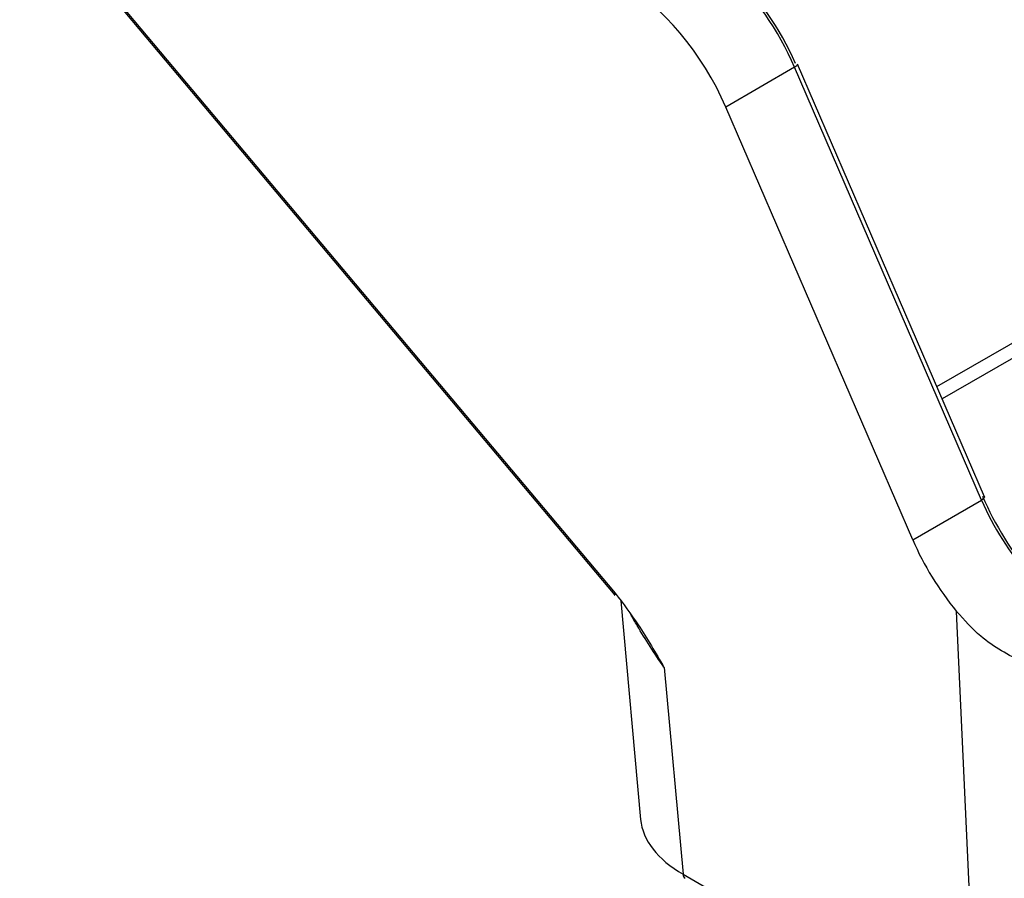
# Model space of a CAD drawing. Header units: millimetres. Extents: x 16 to 503, y 3 to 290.
# Tile 122 of 172: x 98.88 to 100.45, y 156.56 to 157.92. Entities that reach past the tile are written whole.
import ezdxf

# ---------------------------------------------------------------- set-up
doc = ezdxf.new("R2010")
doc.units = ezdxf.units.MM

msp = doc.modelspace()

# ---------------------------------------------------------------- linework, layer by layer
at = {"color": 7, "linetype": 'Continuous', "lineweight": 25}
for p, q in [((98.885, 158.1303), (99.8281, 157.0083)), ((98.8916, 158.1264), (99.829, 157.0113)), ((100.1132, 157.8447), (100.0042, 157.7817)), ((100.4095, 157.1588), (100.1132, 157.8447)), ((100.4142, 157.1641), (100.1179, 157.8499)), ((100.3005, 157.0958), (100.0042, 157.7817)), ((100.3388, 157.3387), (100.6331, 157.5086)), ((100.6054, 157.4682), (100.3472, 157.3191)), ((100.3005, 157.0958), (100.4095, 157.1588)), ((99.8377, 156.9992), (99.8692, 156.6527)), ((100.4017, 156.2972), (100.3698, 156.9825)), ((99.9067, 156.8934), (99.9364, 156.5658)), ((99.9364, 156.5658), (100.4017, 156.2972))]:
    msp.add_line(p, q, dxfattribs=at)
at = {"color": 7, "linetype": 'Continuous', "lineweight": 25, "flags": 128}
for points in [[(100.1179, 157.8499), (100.1179, 157.8493), (100.1175, 157.8483), (100.1165, 157.8472), (100.1151, 157.846), (100.1132, 157.8447)], [(100.4142, 157.1641), (100.4142, 157.1634), (100.4138, 157.1624), (100.4128, 157.1613), (100.4114, 157.1601), (100.4095, 157.1588)], [(99.829, 157.0113), (99.8282, 157.01), (99.8279, 157.009), (99.828, 157.0084), (99.8281, 157.0083)]]:
    msp.add_lwpolyline(points, dxfattribs=at)
at = {"color": 7, "linetype": 'Continuous', "lineweight": 25}
msp.add_arc((99.9438, 156.5655), 0.00738, 177.4792, 235.285, dxfattribs=at)
for centre, major_axis, ratio, start_param, end_param in [((99.9553, 157.8328), (-0.142, 0.2244), 0.548244, 4.42832, 5.159892), ((99.9662, 157.8398), (-0.1343, 0.2111), 0.546414, 4.42709, 5.158663), ((99.8466, 157.77), (-0.1426, 0.224), 0.546414, 4.42709, 5.474288), ((100.5668, 157.1703), (-0.1431, 0.2237), 0.544579, 1.284284, 1.822753), ((100.5777, 157.1772), (-0.1508, 0.237), 0.546414, 1.285498, 1.823966), ((100.458, 157.1075), (-0.1426, 0.224), 0.546414, 1.285498, 1.791334), ((100.1002, 156.6606), (0.2313, 0.0014), 0.575905, 3.190342, 3.922162)]:
    msp.add_ellipse(centre, major_axis=major_axis, ratio=ratio, start_param=start_param, end_param=end_param, dxfattribs=at)
for points, knots in [([(99.829, 157.0113), (99.8414, 156.9948), (99.8695, 156.9576), (99.8931, 156.9165), (99.9065, 156.8936), (99.9067, 156.8934)], [0, 0, 0, 0, 0.438058, 0.993003, 1, 1, 1, 1]), ([(100.476, 156.9012), (100.4525, 156.9134), (100.4137, 156.9334), (100.3822, 156.9686), (100.3698, 156.9825)], [0, 0, 0, 0, 0.605393, 1, 1, 1, 1]), ([(99.9067, 156.8934), (99.9065, 156.8936), (99.8911, 156.9153), (99.8729, 156.9437), (99.8569, 156.9716), (99.8535, 156.9774)], [0, 0, 0, 0, 0.010104, 0.794399, 1, 1, 1, 1])]:
    msp.add_open_spline(points, degree=3, knots=knots, dxfattribs=at)

doc.saveas('drawing.dxf')
